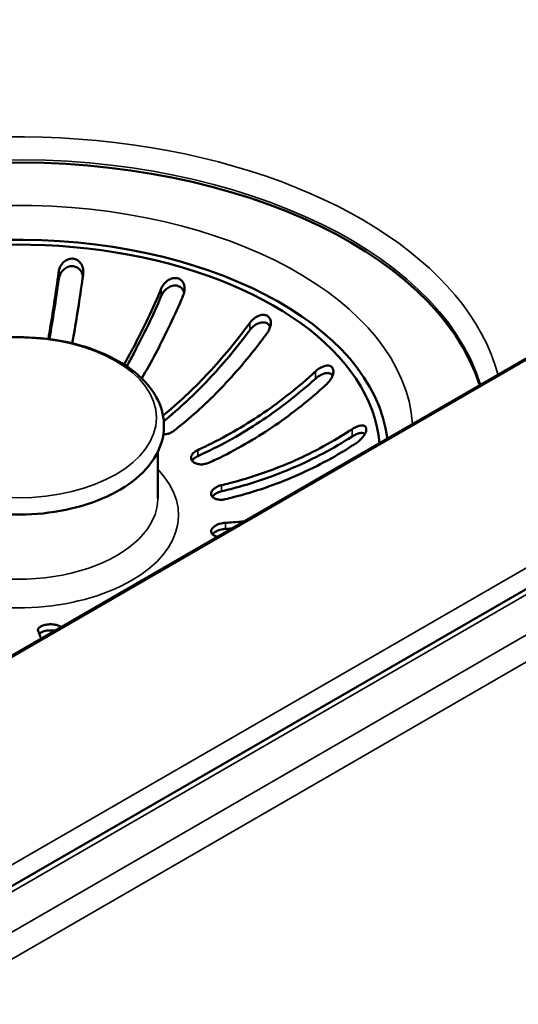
# Model space of a CAD drawing. Header units: millimetres. Extents: x 171 to 3297, y 366 to 2177.
# Tile 6 of 11: x 2893 to 2966, y 621 to 764. Entities that reach past the tile are written whole.
import ezdxf

# ---------------------------------------------------------------- set-up
doc = ezdxf.new("R2010")
doc.units = ezdxf.units.MM
doc.header["$LTSCALE"] = 8
doc.layers.add('Visible (ANSI)', color=7, linetype='Continuous', lineweight=50)
doc.layers.add('Visible Narrow (ANSI)', color=7, linetype='Continuous', lineweight=35)

msp = doc.modelspace()

# ---------------------------------------------------------------- linework, layer by layer
at = {"layer": 'Visible (ANSI)'}
for p, q in [((3281.91, 863.46), (2873.62, 627.73)), ((2877.99, 663.84), (3219.95, 861.27)), ((2913.12, 694.74), (2913.12, 701.51))]:
    msp.add_line(p, q, dxfattribs=at)
for centre, major_axis, start_param, end_param in [((2892.72, 704.18), (-68.4, 0), 3.320423, 6.278133), ((2892.72, 701.24), (52.78, 0), 0.050491, 3.79004), ((2892.72, 701.24), (53.98, 0), 0.070404, 3.141593)]:
    msp.add_ellipse(centre, major_axis=major_axis, ratio=0.57735, start_param=start_param, end_param=end_param, dxfattribs=at)
for points, knots in [([(2898.7, 727.76), (2898.73, 727.97), (2898.78, 728.18), (2898.97, 728.62), (2899.12, 728.86), (2899.48, 729.24), (2899.68, 729.4), (2900.09, 729.59), (2900.27, 729.64), (2900.63, 729.68), (2900.79, 729.67), (2901.13, 729.59), (2901.3, 729.52), (2901.64, 729.3), (2901.8, 729.13), (2902.09, 728.7), (2902.19, 728.43), (2902.28, 727.92), (2902.29, 727.67), (2902.25, 727.43)], [-0.7839492, -0.7839492, -0.7839492, -0.7839492, -0.7275076, -0.7275076, -0.658632, -0.658632, -0.5945559, -0.5945559, -0.5466377, -0.5466377, -0.5048596, -0.5048596, -0.4589127, -0.4589127, -0.3986749, -0.3986749, -0.3237666, -0.3237666, -0.259722, -0.259722, -0.259722, -0.259722]), ([(2897.17, 717.96), (2897.21, 718.2), (2897.26, 718.44), (2897.73, 721.2), (2898.19, 724.11), (2898.64, 727.35), (2898.67, 727.56), (2898.7, 727.76)], [3.2066712, 3.2066712, 3.2066712, 3.2066712, 3.2781113, 3.2781113, 4.0287518, 4.0287518, 4.0785386, 4.0785386, 4.0785386, 4.0785386]), ([(2898.7, 726.69), (2898.7, 726.74), (2898.71, 726.78), (2898.74, 726.92), (2898.76, 727.01), (2898.85, 727.28), (2898.94, 727.46), (2899.17, 727.83), (2899.32, 728.01), (2899.68, 728.29), (2899.87, 728.41), (2900.28, 728.54), (2900.47, 728.58), (2900.87, 728.56), (2901.05, 728.52), (2901.42, 728.36), (2901.6, 728.23), (2901.9, 727.91), (2902.03, 727.72), (2902.16, 727.4), (2902.19, 727.29), (2902.22, 727.18)], [0, 0, 0, 0, 0.0123438, 0.0123438, 0.0367459, 0.0367459, 0.0882184, 0.0882184, 0.1484227, 0.1484227, 0.2047008, 0.2047008, 0.2549909, 0.2549909, 0.3040174, 0.3040174, 0.3597678, 0.3597678, 0.420447, 0.420447, 0.4510545, 0.4510545, 0.4510545, 0.4510545]), ([(2902.25, 727.43), (2902.22, 727.23), (2902.2, 727.03), (2901.74, 723.8), (2901.29, 720.88), (2900.79, 718.02), (2900.73, 717.67), (2900.67, 717.33)], [27.0491846, 27.0491846, 27.0491846, 27.0491846, 27.0984014, 27.0984014, 27.8492392, 27.8492392, 27.9519429, 27.9519429, 27.9519429, 27.9519429]), ([(2897.33, 717.94), (2897.34, 718), (2897.35, 718.05), (2897.8, 720.67), (2898.26, 723.61), (2898.7, 726.69)], [3.2925721, 3.2925721, 3.2925721, 3.2925721, 3.3092296, 3.3092296, 4.0705295, 4.0705295, 4.0705295, 4.0705295]), ([(2913.63, 725.3), (2913.69, 725.44), (2913.76, 725.57), (2913.99, 725.94), (2914.19, 726.17), (2914.59, 726.5), (2914.8, 726.63), (2915.22, 726.8), (2915.42, 726.84), (2915.81, 726.85), (2915.98, 726.82), (2916.3, 726.7), (2916.45, 726.61), (2916.72, 726.35), (2916.83, 726.17), (2917.01, 725.72), (2917.05, 725.45), (2917.01, 724.9), (2916.95, 724.62), (2916.84, 724.35)], [-0.7839314, -0.7839314, -0.7839314, -0.7839314, -0.7452438, -0.7452438, -0.6724187, -0.6724187, -0.6135775, -0.6135775, -0.5593448, -0.5593448, -0.5135666, -0.5135666, -0.4659492, -0.4659492, -0.4075724, -0.4075724, -0.3333761, -0.3333761, -0.2597166, -0.2597166, -0.2597166, -0.2597166]), ([(2908.2, 714.25), (2908.67, 715.08), (2909.13, 715.9), (2910.82, 719.09), (2912.15, 721.84), (2913.47, 724.91), (2913.55, 725.11), (2913.63, 725.3)], [3.017451, 3.017451, 3.017451, 3.017451, 3.278111, 3.278111, 4.028752, 4.028752, 4.078539, 4.078539, 4.078539, 4.078539]), ([(2916.84, 724.35), (2916.76, 724.16), (2916.68, 723.97), (2915.36, 720.9), (2914.03, 718.15), (2912.15, 714.6), (2911.47, 713.41), (2910.78, 712.24)], [27.049185, 27.049185, 27.049185, 27.049185, 27.098401, 27.098401, 27.849239, 27.849239, 28.224244, 28.224244, 28.224244, 28.224244]), ([(2913.63, 724.23), (2913.65, 724.28), (2913.67, 724.32), (2913.73, 724.45), (2913.78, 724.53), (2913.94, 724.78), (2914.06, 724.94), (2914.38, 725.25), (2914.57, 725.4), (2914.98, 725.62), (2915.19, 725.7), (2915.6, 725.76), (2915.79, 725.76), (2916.15, 725.67), (2916.31, 725.6), (2916.61, 725.37), (2916.74, 725.22), (2916.89, 724.95), (2916.93, 724.84), (2916.96, 724.73)], [0, 0, 0, 0, 0.0123438, 0.0123438, 0.0367459, 0.0367459, 0.0882184, 0.0882184, 0.1484227, 0.1484227, 0.2047008, 0.2047008, 0.2549909, 0.2549909, 0.3040174, 0.3040174, 0.3597678, 0.3597678, 0.3917183, 0.3917183, 0.3917183, 0.3917183]), ([(2908.59, 714), (2908.99, 714.71), (2909.38, 715.42), (2911.03, 718.53), (2912.37, 721.31), (2913.63, 724.23)], [3.0849368, 3.0849368, 3.0849368, 3.0849368, 3.3092296, 3.3092296, 4.0705295, 4.0705295, 4.0705295, 4.0705295]), ([(2929.06, 718.83), (2929.09, 718.87), (2929.12, 718.91), (2929.2, 719.03), (2929.25, 719.12), (2929.39, 719.38), (2929.46, 719.57), (2929.57, 719.98), (2929.6, 720.2), (2929.57, 720.61), (2929.52, 720.79), (2929.35, 721.09), (2929.25, 721.21), (2928.98, 721.39), (2928.83, 721.45), (2928.48, 721.49), (2928.28, 721.48), (2927.85, 721.37), (2927.63, 721.27), (2927.19, 721), (2926.98, 720.83), (2926.73, 720.56), (2926.67, 720.5), (2926.6, 720.41), (2926.58, 720.38), (2926.55, 720.34), (2926.53, 720.32), (2926.51, 720.3)], [0, 0, 0, 0, 0.012769, 0.012769, 0.0376999, 0.0376999, 0.0900129, 0.0900129, 0.1511016, 0.1511016, 0.2075429, 0.2075429, 0.2574529, 0.2574529, 0.305977, 0.305977, 0.361412, 0.361412, 0.4229869, 0.4229869, 0.4911463, 0.4911463, 0.5132477, 0.5132477, 0.5209533, 0.5209533, 0.5275746, 0.5275746, 0.5275746, 0.5275746]), ([(2913.89, 706.81), (2916.1, 708.61), (2918.27, 710.65), (2922.15, 714.75), (2924.21, 717.19), (2926.26, 719.95), (2926.39, 720.12), (2926.51, 720.3)], [2.544647, 2.544647, 2.544647, 2.544647, 3.278507, 3.278507, 4.029344, 4.029344, 4.078561, 4.078561, 4.078561, 4.078561]), ([(2926.51, 719.23), (2926.54, 719.27), (2926.57, 719.31), (2926.67, 719.42), (2926.73, 719.49), (2926.94, 719.71), (2927.1, 719.84), (2927.47, 720.1), (2927.68, 720.21), (2928.1, 720.35), (2928.31, 720.39), (2928.68, 720.38), (2928.85, 720.34), (2929.14, 720.2), (2929.26, 720.1), (2929.42, 719.89), (2929.46, 719.8), (2929.5, 719.71)], [0, 0, 0, 0, 0.0123438, 0.0123438, 0.0367459, 0.0367459, 0.0882184, 0.0882184, 0.1484227, 0.1484227, 0.2047008, 0.2047008, 0.2549909, 0.2549909, 0.3040174, 0.3040174, 0.3351935, 0.3351935, 0.3351935, 0.3351935]), ([(2914, 706), (2916.28, 707.85), (2918.51, 709.95), (2922.47, 714.13), (2924.56, 716.6), (2926.51, 719.23)], [2.554437, 2.554437, 2.554437, 2.554437, 3.30923, 3.30923, 4.070529, 4.070529, 4.070529, 4.070529]), ([(2929.06, 718.83), (2928.94, 718.65), (2928.81, 718.48), (2926.76, 715.72), (2924.69, 713.28), (2920.77, 709.13), (2918.54, 707.04), (2915.99, 704.99), (2915.72, 704.78), (2915.45, 704.57)], [27.049185, 27.049185, 27.049185, 27.049185, 27.098401, 27.098401, 27.849239, 27.849239, 28.60161, 28.60161, 28.690519, 28.690519, 28.690519, 28.690519]), ([(2907.47, 714.69), (2905.8, 715.66), (2903.88, 716.45), (2899.73, 717.61), (2897.51, 717.99), (2892.99, 718.31), (2890.7, 718.26), (2886.25, 717.72), (2884.09, 717.24), (2880.12, 715.88), (2878.31, 715), (2875.22, 712.89), (2873.94, 711.67), (2872.15, 709.02), (2871.6, 707.61), (2871.31, 704.84), (2871.5, 703.5), (2872.51, 700.92), (2873.35, 699.69), (2875.63, 697.38), (2877.12, 696.32), (2880.59, 694.53), (2882.58, 693.81), (2886.82, 692.79), (2889.07, 692.48), (2893.61, 692.31), (2895.89, 692.44), (2900.29, 693.12), (2902.4, 693.67), (2906.25, 695.17), (2907.99, 696.11), (2910.88, 698.33), (2912.05, 699.6), (2913.58, 702.3), (2914, 703.72), (2914.05, 706.47), (2913.75, 707.79), (2912.52, 710.33), (2911.57, 711.54), (2909.53, 713.37), (2908.55, 714.07), (2907.47, 714.69)], [0, 0, 0, 0, 0.331859, 0.331859, 0.662649, 0.662649, 0.991912, 0.991912, 1.321415, 1.321415, 1.652729, 1.652729, 1.983685, 1.983685, 2.295582, 2.295582, 2.578604, 2.578604, 2.87411, 2.87411, 3.198127, 3.198127, 3.530164, 3.530164, 3.8606, 3.8606, 4.18977, 4.18977, 4.519496, 4.519496, 4.851139, 4.851139, 5.180829, 5.180829, 5.486777, 5.486777, 5.768687, 5.768687, 6.069494, 6.069494, 6.283185, 6.283185, 6.283185, 6.283185]), ([(2918.95, 701.79), (2919.29, 701.94), (2919.63, 702.1), (2922.83, 703.63), (2925.64, 705.25), (2930.59, 708.59), (2933.19, 710.6), (2935.77, 712.94), (2935.93, 713.09), (2936.09, 713.24)], [2.43722, 2.43722, 2.43722, 2.43722, 2.525938, 2.525938, 3.278111, 3.278111, 4.028752, 4.028752, 4.078539, 4.078539, 4.078539, 4.078539]), ([(2936.09, 713.24), (2936.18, 713.32), (2936.27, 713.39), (2936.6, 713.65), (2936.85, 713.8), (2937.32, 714), (2937.53, 714.06), (2937.9, 714.09), (2938.05, 714.08), (2938.33, 713.99), (2938.44, 713.91), (2938.61, 713.71), (2938.66, 713.58), (2938.72, 713.27), (2938.71, 713.08), (2938.61, 712.63), (2938.5, 712.38), (2938.18, 711.87), (2937.97, 711.61), (2937.73, 711.39)], [-0.7838237, -0.7838237, -0.7838237, -0.7838237, -0.7547495, -0.7547495, -0.6796791, -0.6796791, -0.6189031, -0.6189031, -0.5680711, -0.5680711, -0.5185924, -0.5185924, -0.4717477, -0.4717477, -0.4136893, -0.4136893, -0.3414212, -0.3414212, -0.2597071, -0.2597071, -0.2597071, -0.2597071]), ([(2936.09, 712.17), (2936.13, 712.21), (2936.17, 712.24), (2936.28, 712.33), (2936.35, 712.39), (2936.6, 712.57), (2936.77, 712.67), (2937.15, 712.85), (2937.36, 712.93), (2937.76, 713), (2937.94, 713), (2938.25, 712.93), (2938.37, 712.86), (2938.52, 712.73), (2938.56, 712.68), (2938.59, 712.62)], [0, 0, 0, 0, 0.0123438, 0.0123438, 0.0367459, 0.0367459, 0.0882184, 0.0882184, 0.1484227, 0.1484227, 0.2047008, 0.2047008, 0.2549909, 0.2549909, 0.2776505, 0.2776505, 0.2776505, 0.2776505]), ([(2918.95, 700.89), (2919.35, 701.08), (2919.75, 701.26), (2923.09, 702.85), (2925.95, 704.51), (2930.99, 707.91), (2933.63, 709.95), (2936.09, 712.17)], [2.434884, 2.434884, 2.434884, 2.434884, 2.540177, 2.540177, 3.30923, 3.30923, 4.070529, 4.070529, 4.070529, 4.070529]), ([(2937.73, 711.39), (2937.57, 711.24), (2937.41, 711.1), (2934.82, 708.75), (2932.23, 706.74), (2927.28, 703.41), (2924.47, 701.78), (2921.26, 700.25), (2920.92, 700.09), (2920.58, 699.94)], [27.049185, 27.049185, 27.049185, 27.049185, 27.098401, 27.098401, 27.849239, 27.849239, 28.60161, 28.60161, 28.690519, 28.690519, 28.690519, 28.690519]), ([(2913.93, 704.08), (2914.01, 704.08), (2914.09, 704.08), (2914.37, 704.11), (2914.57, 704.15), (2914.9, 704.25), (2915.03, 704.31), (2915.2, 704.4), (2915.24, 704.42), (2915.31, 704.46), (2915.33, 704.48), (2915.38, 704.51), (2915.4, 704.53), (2915.43, 704.55), (2915.44, 704.56), (2915.45, 704.57)], [1.0489874, 1.0489874, 1.0489874, 1.0489874, 1.0683068, 1.0683068, 1.1200708, 1.1200708, 1.1567208, 1.1567208, 1.1697819, 1.1697819, 1.1780132, 1.1780132, 1.1855746, 1.1855746, 1.1891507, 1.1891507, 1.1891507, 1.1891507]), ([(2922.42, 696.67), (2922.8, 696.76), (2923.17, 696.86), (2926.73, 697.76), (2929.84, 698.85), (2935.32, 701.23), (2938.21, 702.74), (2941.07, 704.59), (2941.25, 704.7), (2941.42, 704.82)], [2.437227, 2.437227, 2.437227, 2.437227, 2.526136, 2.526136, 3.278507, 3.278507, 4.029344, 4.029344, 4.078561, 4.078561, 4.078561, 4.078561]), ([(2941.42, 704.82), (2941.57, 704.92), (2941.73, 705.01), (2942.12, 705.2), (2942.35, 705.29), (2942.77, 705.37), (2942.96, 705.38), (2943.23, 705.31), (2943.33, 705.25), (2943.45, 705.09), (2943.49, 705), (2943.51, 704.78), (2943.5, 704.65), (2943.4, 704.33), (2943.31, 704.14), (2943.03, 703.71), (2942.83, 703.48), (2942.42, 703.08), (2942.21, 702.91), (2941.99, 702.76)], [-0.7840534, -0.7840534, -0.7840534, -0.7840534, -0.7375871, -0.7375871, -0.6666212, -0.6666212, -0.6007819, -0.6007819, -0.5508481, -0.5508481, -0.5079201, -0.5079201, -0.4616582, -0.4616582, -0.4023795, -0.4023795, -0.326774, -0.326774, -0.2597335, -0.2597335, -0.2597335, -0.2597335]), ([(2941.42, 703.75), (2941.46, 703.78), (2941.5, 703.8), (2941.63, 703.88), (2941.71, 703.92), (2941.96, 704.05), (2942.13, 704.12), (2942.49, 704.24), (2942.68, 704.28), (2943.01, 704.28), (2943.15, 704.25), (2943.27, 704.18), (2943.29, 704.17), (2943.31, 704.16)], [0, 0, 0, 0, 0.0123438, 0.0123438, 0.0367459, 0.0367459, 0.0882184, 0.0882184, 0.1484227, 0.1484227, 0.2047008, 0.2047008, 0.2139691, 0.2139691, 0.2139691, 0.2139691]), ([(2922.42, 695.78), (2922.86, 695.88), (2923.31, 695.99), (2927.01, 696.94), (2930.19, 698.05), (2935.77, 700.47), (2938.69, 702), (2941.42, 703.75)], [2.434884, 2.434884, 2.434884, 2.434884, 2.540177, 2.540177, 3.30923, 3.30923, 4.070529, 4.070529, 4.070529, 4.070529]), ([(2918.95, 701.79), (2918.93, 701.78), (2918.91, 701.77), (2918.87, 701.75), (2918.84, 701.74), (2918.79, 701.71), (2918.76, 701.69), (2918.68, 701.65), (2918.63, 701.62), (2918.49, 701.53), (2918.41, 701.46), (2918.22, 701.28), (2918.14, 701.17), (2918.01, 700.94), (2917.97, 700.81), (2917.96, 700.59), (2917.98, 700.49), (2918.05, 700.31), (2918.1, 700.23), (2918.16, 700.16), (2918.27, 700.04), (2918.42, 699.93), (2918.77, 699.78), (2918.97, 699.73), (2919.39, 699.69), (2919.59, 699.69), (2919.94, 699.74), (2920.08, 699.77), (2920.27, 699.82), (2920.32, 699.84), (2920.4, 699.86), (2920.43, 699.88), (2920.49, 699.9), (2920.52, 699.91), (2920.56, 699.93), (2920.57, 699.93), (2920.58, 699.94)], [0.7140559, 0.7140559, 0.7140559, 0.7140559, 0.719344, 0.719344, 0.7268318, 0.7268318, 0.7356092, 0.7356092, 0.7510535, 0.7510535, 0.7824089, 0.7824089, 0.8270526, 0.8270526, 0.8766216, 0.8766216, 0.9154639, 0.9154639, 0.951495, 0.951495, 0.951495, 1.0105137, 1.0105137, 1.0683068, 1.0683068, 1.1200708, 1.1200708, 1.1567208, 1.1567208, 1.1697819, 1.1697819, 1.1780132, 1.1780132, 1.1855746, 1.1855746, 1.1891507, 1.1891507, 1.1891507, 1.1891507]), ([(2941.99, 702.76), (2941.81, 702.65), (2941.64, 702.54), (2938.77, 700.69), (2935.89, 699.18), (2930.4, 696.8), (2927.29, 695.71), (2923.73, 694.8), (2923.36, 694.71), (2922.98, 694.62)], [27.049185, 27.049185, 27.049185, 27.049185, 27.098401, 27.098401, 27.849239, 27.849239, 28.60161, 28.60161, 28.690519, 28.690519, 28.690519, 28.690519]), ([(2918.11, 700.22), (2918.17, 700.31), (2918.24, 700.4), (2918.41, 700.57), (2918.51, 700.65), (2918.67, 700.75), (2918.71, 700.77), (2918.78, 700.81), (2918.8, 700.83), (2918.86, 700.85), (2918.88, 700.86), (2918.92, 700.88), (2918.93, 700.89), (2918.95, 700.89)], [1.082921, 1.082921, 1.082921, 1.082921, 1.1195368, 1.1195368, 1.156561, 1.156561, 1.1695022, 1.1695022, 1.1775849, 1.1775849, 1.1849623, 1.1849623, 1.1888005, 1.1888005, 1.1888005, 1.1888005]), ([(2922.42, 696.67), (2922.4, 696.67), (2922.38, 696.67), (2922.33, 696.65), (2922.3, 696.64), (2922.24, 696.63), (2922.2, 696.62), (2922.11, 696.59), (2922.05, 696.57), (2921.88, 696.5), (2921.78, 696.45), (2921.53, 696.32), (2921.4, 696.23), (2921.17, 696.02), (2921.07, 695.91), (2920.95, 695.7), (2920.92, 695.6), (2920.89, 695.42), (2920.9, 695.33), (2920.92, 695.25), (2920.96, 695.12), (2921.04, 694.99), (2921.28, 694.79), (2921.44, 694.7), (2921.79, 694.59), (2921.98, 694.56), (2922.31, 694.54), (2922.45, 694.54), (2922.65, 694.56), (2922.7, 694.57), (2922.79, 694.58), (2922.82, 694.59), (2922.88, 694.6), (2922.91, 694.61), (2922.95, 694.62), (2922.97, 694.62), (2922.98, 694.62)], [0.7140559, 0.7140559, 0.7140559, 0.7140559, 0.719344, 0.719344, 0.7268318, 0.7268318, 0.7356092, 0.7356092, 0.7510535, 0.7510535, 0.7824089, 0.7824089, 0.8270526, 0.8270526, 0.8766216, 0.8766216, 0.9154639, 0.9154639, 0.951495, 0.951495, 0.951495, 1.0105137, 1.0105137, 1.0683068, 1.0683068, 1.1200708, 1.1200708, 1.1567208, 1.1567208, 1.1697819, 1.1697819, 1.1780132, 1.1780132, 1.1855746, 1.1855746, 1.1891507, 1.1891507, 1.1891507, 1.1891507]), ([(2921.06, 694.99), (2921.11, 695.06), (2921.17, 695.12), (2921.35, 695.3), (2921.5, 695.41), (2921.78, 695.56), (2921.91, 695.62), (2922.1, 695.69), (2922.15, 695.7), (2922.23, 695.73), (2922.26, 695.74), (2922.32, 695.75), (2922.34, 695.76), (2922.39, 695.77), (2922.4, 695.78), (2922.42, 695.78)], [1.0393393, 1.0393393, 1.0393393, 1.0393393, 1.0680376, 1.0680376, 1.1195368, 1.1195368, 1.156561, 1.156561, 1.1695022, 1.1695022, 1.1775849, 1.1775849, 1.1849623, 1.1849623, 1.1888005, 1.1888005, 1.1888005, 1.1888005]), ([(2922.98, 691.19), (2923.36, 691.21), (2923.73, 691.23), (2924.65, 691.3), (2925.19, 691.35), (2925.73, 691.4)], [2.4372266, 2.4372266, 2.4372266, 2.4372266, 2.526136, 2.526136, 2.6546334, 2.6546334, 2.6546334, 2.6546334]), ([(2922.98, 691.19), (2922.96, 691.19), (2922.94, 691.19), (2922.89, 691.19), (2922.86, 691.18), (2922.8, 691.18), (2922.76, 691.17), (2922.67, 691.16), (2922.61, 691.15), (2922.42, 691.12), (2922.3, 691.09), (2922.01, 691), (2921.85, 690.94), (2921.54, 690.79), (2921.39, 690.69), (2921.18, 690.51), (2921.1, 690.43), (2920.98, 690.26), (2920.94, 690.18), (2920.92, 690.09), (2920.89, 689.96), (2920.89, 689.83), (2921, 689.59), (2921.1, 689.48), (2921.35, 689.31), (2921.5, 689.25), (2921.73, 689.19), (2921.79, 689.18), (2921.86, 689.17)], [0.7140559, 0.7140559, 0.7140559, 0.7140559, 0.719344, 0.719344, 0.7268318, 0.7268318, 0.7356092, 0.7356092, 0.7510535, 0.7510535, 0.7824089, 0.7824089, 0.8270526, 0.8270526, 0.8766216, 0.8766216, 0.9154639, 0.9154639, 0.951495, 0.951495, 0.951495, 1.0105137, 1.0105137, 1.0683068, 1.0683068, 1.1200708, 1.1200708, 1.1388552, 1.1388552, 1.1388552, 1.1388552]), ([(2921.09, 689.51), (2921.11, 689.54), (2921.14, 689.57), (2921.28, 689.72), (2921.44, 689.84), (2921.79, 690.02), (2921.97, 690.1), (2922.31, 690.2), (2922.45, 690.23), (2922.65, 690.26), (2922.7, 690.27), (2922.79, 690.28), (2922.82, 690.28), (2922.88, 690.29), (2922.91, 690.29), (2922.95, 690.29), (2922.97, 690.3), (2922.98, 690.3)], [0.9965933, 0.9965933, 0.9965933, 0.9965933, 1.0102511, 1.0102511, 1.0680376, 1.0680376, 1.1195368, 1.1195368, 1.156561, 1.156561, 1.1695022, 1.1695022, 1.1775849, 1.1775849, 1.1849623, 1.1849623, 1.1888005, 1.1888005, 1.1888005, 1.1888005]), ([(2899.05, 676), (2899.02, 676.03), (2898.98, 676.06), (2898.84, 676.14), (2898.72, 676.2), (2898.43, 676.3), (2898.25, 676.34), (2897.92, 676.39), (2897.77, 676.4), (2897.47, 676.41), (2897.33, 676.4), (2897.18, 676.39), (2896.95, 676.37), (2896.73, 676.32), (2896.33, 676.21), (2896.16, 676.13), (2895.9, 675.97), (2895.8, 675.88), (2895.7, 675.73), (2895.68, 675.66), (2895.66, 675.58), (2895.66, 675.55), (2895.67, 675.52), (2895.67, 675.5), (2895.67, 675.48), (2895.68, 675.46), (2895.68, 675.44), (2895.68, 675.44), (2895.69, 675.43)], [0.7643447, 0.7643447, 0.7643447, 0.7643447, 0.7824089, 0.7824089, 0.8270526, 0.8270526, 0.8766216, 0.8766216, 0.9154639, 0.9154639, 0.951495, 0.951495, 0.951495, 1.0105137, 1.0105137, 1.0683068, 1.0683068, 1.1200708, 1.1200708, 1.1567208, 1.1567208, 1.1697819, 1.1697819, 1.1780132, 1.1780132, 1.1855746, 1.1855746, 1.1891507, 1.1891507, 1.1891507, 1.1891507]), ([(2896.12, 674.31), (2896.04, 674.52), (2895.95, 674.73), (2895.81, 675.11), (2895.75, 675.27), (2895.69, 675.43)], [28.4731201, 28.4731201, 28.4731201, 28.4731201, 28.6018074, 28.6018074, 28.6905262, 28.6905262, 28.6905262, 28.6905262]), ([(2895.84, 675.02), (2895.87, 675.05), (2895.91, 675.08), (2896.05, 675.18), (2896.19, 675.25), (2896.47, 675.36), (2896.61, 675.4), (2896.89, 675.46), (2897.04, 675.49), (2897.18, 675.5), (2897.42, 675.52), (2897.65, 675.52), (2897.97, 675.49), (2898.05, 675.48), (2898.13, 675.47)], [0.8057258, 0.8057258, 0.8057258, 0.8057258, 0.8239799, 0.8239799, 0.8732792, 0.8732792, 0.9138305, 0.9138305, 0.9512103, 0.9512103, 0.9512103, 1.0102511, 1.0102511, 1.0317962, 1.0317962, 1.0317962, 1.0317962])]:
    msp.add_open_spline(points, degree=3, knots=knots, dxfattribs=at)
msp.add_open_spline([(2922.98, 690.3), (2923.29, 690.31), (2923.6, 690.33), (2923.91, 690.35)], degree=3, dxfattribs=at)
at = {"layer": 'Visible Narrow (ANSI)'}
for p, q in [((2873.62, 626.92), (3284.31, 864.03)), ((3294.49, 864.03), (2873.62, 621.04)), ((3277.35, 863.93), (2873.62, 630.84)), ((2875.32, 618.1), (3296.19, 861.09)), ((2878.29, 663.81), (3220.25, 861.24)), ((2898.7, 727.76), (2898.7, 726.69)), ((2913.63, 725.3), (2913.63, 724.23)), ((2926.51, 720.3), (2926.51, 719.23)), ((2936.09, 713.24), (2936.09, 712.17)), ((2941.42, 704.82), (2941.42, 703.75)), ((2918.95, 701.79), (2918.95, 700.89)), ((2922.42, 696.67), (2922.42, 695.78)), ((2922.98, 691.19), (2922.98, 690.3))]:
    msp.add_line(p, q, dxfattribs=at)
for centre, major_axis, start_param, end_param in [((2892.72, 706.53), (70.8, 0), 0.152598, 3.693052), ((2892.72, 704.57), (-68.4, 0), 3.311856, 6.283185), ((2892.72, 704.18), (57.58, 0), 0.041524, 4.670865), ((2892.72, 692.33), (-23.43, 0), 5.769193, 9.938771), ((2892.72, 694.74), (-20.4, 0), 0, 3.141593)]:
    msp.add_ellipse(centre, major_axis=major_axis, ratio=0.57735, start_param=start_param, end_param=end_param, dxfattribs=at)
msp.add_ellipse((2892.72, 706.49), major_axis=(-20.21, 0), ratio=0.57735, dxfattribs=at)

doc.saveas('drawing.dxf')
